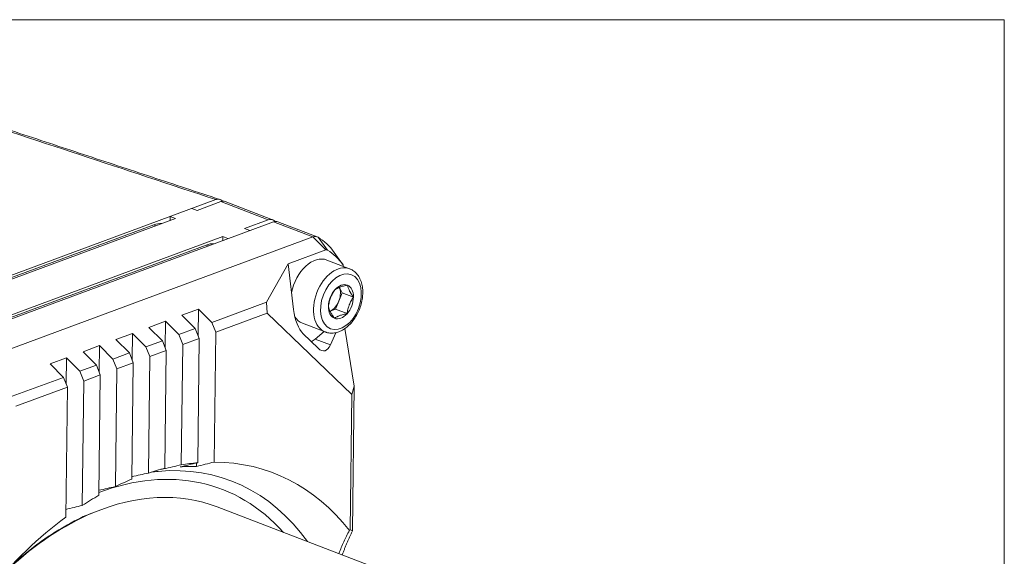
# Model space of a CAD drawing. Header units: millimetres. Extents: x 4 to 836, y 3 to 589.
# Tile 15 of 94: x 228 to 308, y 175 to 218. Entities that reach past the tile are written whole.
import ezdxf

# ---------------------------------------------------------------- set-up
doc = ezdxf.new("R2010")
doc.units = ezdxf.units.MM
doc.layers.add('1', color=7, linetype='Continuous', true_color=0xffffff)
doc.layers.add('2', color=7, linetype='Continuous', true_color=0xffffff)

msp = doc.modelspace()

# ---------------------------------------------------------------- linework, layer by layer
at = {"layer": '1', "color": 251, "linetype": 'Continuous', "lineweight": 18}
for p, q in [((308.295, 218.172), (172.88, 218.172)), ((308.295, 218.172), (308.295, 100.016)), ((239.298, 201.516), (215.225, 192.601)), ((243.559, 199.877), (219.486, 190.962))]:
    msp.add_line(p, q, dxfattribs=at)
at = {"layer": '1', "color": 252, "linetype": 'Continuous', "lineweight": 18}
msp.add_line((244.333, 203.565), (210.196, 190.922), dxfattribs=at)
at = {"layer": '1', "color": 9, "linetype": 'Continuous', "lineweight": 18}
for p, q in [((242.824, 202.685), (244.759, 203.401)), ((248.942, 201.934), (245.107, 203.409)), ((240.638, 202.197), (240.635, 201.874)), ((241.065, 202.033), (240.638, 202.197)), ((242.824, 202.685), (242.398, 202.848)), ((214.317, 192.127), (241.065, 202.033)), ((249.021, 201.762), (214.883, 189.12)), ((246.659, 201.21), (248.594, 201.926)), ((252.564, 200.541), (249.368, 201.77)), ((218.079, 187.891), (252.217, 200.533)), ((218.152, 190.652), (244.9, 200.558)), ((244.9, 200.558), (244.896, 200.235)), ((245.326, 200.394), (244.9, 200.558)), ((247.086, 201.046), (246.659, 201.21)), ((253.274, 199.476), (250.217, 198.344)), ((254.615, 198.319), (253.949, 199.263)), ((248.463, 195.242), (250.217, 198.344)), ((250.65, 194.637), (250.217, 198.344)), ((244.013, 193.594), (248.463, 195.242)), ((248.463, 195.242), (248.497, 194.339)), ((241.591, 194.183), (242.928, 194.678)), ((241.591, 194.183), (242.675, 193.099)), ((242.928, 194.678), (242.902, 192.533)), ((244.013, 193.594), (242.928, 194.678)), ((248.497, 194.339), (244.333, 192.797)), ((255.371, 187.736), (248.497, 194.339)), ((238.916, 193.192), (240.254, 193.688)), ((240.254, 193.688), (240.227, 191.542)), ((241.338, 192.604), (240.254, 193.688)), ((244.333, 192.797), (244.013, 193.594)), ((236.241, 192.202), (237.579, 192.697)), ((237.579, 192.697), (237.553, 190.552)), ((238.663, 191.613), (237.579, 192.697)), ((238.916, 193.192), (240.001, 192.108)), ((241.338, 192.604), (242.675, 193.099)), ((241.658, 191.806), (241.338, 192.604)), ((242.675, 193.099), (242.995, 192.301)), ((244.203, 182.255), (244.333, 192.797)), ((252.647, 191.496), (251.422, 192.672)), ((252.395, 192.247), (253.132, 192.85)), ((254.067, 192.762), (253.635, 191.77)), ((254.806, 193.094), (255.558, 188.427)), ((233.567, 191.211), (234.904, 191.707)), ((234.904, 191.707), (234.878, 189.561)), ((235.988, 190.622), (234.904, 191.707)), ((236.241, 192.202), (237.326, 191.118)), ((238.663, 191.613), (240.001, 192.108)), ((240.001, 192.108), (240.32, 191.311)), ((241.538, 182.033), (241.658, 191.806)), ((242.995, 192.301), (241.658, 191.806)), ((242.995, 192.301), (242.872, 182.202)), ((233.567, 191.211), (234.651, 190.127)), ((235.988, 190.622), (237.326, 191.118)), ((237.326, 191.118), (237.646, 190.32)), ((238.983, 190.815), (238.663, 191.613)), ((240.32, 191.311), (238.983, 190.815)), ((240.32, 191.311), (240.203, 181.754)), ((230.892, 190.221), (232.229, 190.716)), ((230.892, 190.221), (231.976, 189.136)), ((232.229, 190.716), (232.203, 188.571)), ((233.314, 189.632), (232.229, 190.716)), ((233.314, 189.632), (234.651, 190.127)), ((234.651, 190.127), (234.971, 189.33)), ((236.308, 189.825), (235.988, 190.622)), ((237.646, 190.32), (236.308, 189.825)), ((237.646, 190.32), (237.53, 180.871)), ((238.867, 181.366), (238.983, 190.815)), ((233.633, 188.834), (233.314, 189.632)), ((234.971, 189.33), (233.633, 188.834)), ((234.971, 189.33), (234.851, 179.557)), ((236.191, 180.268), (236.308, 189.825)), ((227.525, 187.488), (231.976, 189.136)), ((231.976, 189.136), (232.296, 188.339)), ((233.51, 178.734), (233.633, 188.834)), ((232.296, 188.339), (228.131, 186.797)), ((232.296, 188.339), (232.167, 177.797)), ((255.237, 176.752), (255.371, 187.736)), ((255.371, 187.736), (255.558, 188.427)), ((255.558, 188.427), (255.414, 176.674)), ((242.775, 182.179), (242.772, 181.902)), ((240.107, 181.73), (240.107, 181.706))]:
    msp.add_line(p, q, dxfattribs=at)
at = {"layer": '1', "color": 9, "linetype": 'Continuous', "lineweight": 13}
for p, q in [((248.594, 201.926), (244.759, 203.401)), ((252.217, 200.533), (249.021, 201.762)), ((253.274, 199.476), (252.217, 200.533)), ((253.398, 199.468), (252.63, 200.509)), ((252.395, 192.247), (253.635, 191.77))]:
    msp.add_line(p, q, dxfattribs=at)
at = {"layer": '1', "color": 251, "linetype": 'Continuous', "lineweight": 13}
for p, q in [((239.48, 201.446), (239.298, 201.516)), ((243.741, 199.807), (243.559, 199.877))]:
    msp.add_line(p, q, dxfattribs=at)
at = {"layer": '1', "color": 27, "linetype": 'Continuous', "lineweight": 18}
for p in [(244.461, 178.61), (257.461, 173.611)]:
    msp.add_line(p, (244.46, 178.611), dxfattribs=at)
at = {"layer": '1', "color": 252, "linetype": 'Continuous', "lineweight": 18}
msp.add_ellipse((240.905, 195.382), major_axis=(-3.249, -8.447), ratio=0.648836, start_param=2.996533, end_param=3.029605, dxfattribs=at)
at = {"layer": '1', "color": 9, "linetype": 'Continuous', "lineweight": 18}
for centre, major_axis, ratio, start_param, end_param in [((244.748, 202.475), (-0.359, -0.933), 0.648836, 3.141598, 3.660554), ((248.583, 201), (0.359, 0.933), 0.648836, 6.171173, 6.802146), ((245.167, 193.743), (-3.249, -8.447), 0.648836, 2.996533, 3.02958), ((249.009, 200.836), (-0.359, -0.933), 0.648836, 3.141598, 3.660554), ((252.205, 199.607), (-0.359, -0.933), 0.648836, 3.02958, 3.660554), ((248.789, 192.35), (-3.249, -8.447), 0.648836, 2.73268, 3.02958), ((253.271, 199.197), (0.108, 0.281), 0.648836, 6.171173, 6.802146), ((249.854, 191.941), (2.998, 7.794), 0.648836, 5.862324, 6.171173), ((254.483, 198.032), (0.108, 0.281), 0.648836, 5.344452, 5.862324), ((251.614, 194.665), (-0.302, 2.201), 0.432265, 1.524237, 2.641436), ((251.958, 193.828), (0.718, 1.867), 0.648836, 3.76387, 3.992354), ((252.838, 193.489), (-0.302, 2.201), 0.432265, 2.641436, 3.758634), ((237.845, 152.24), (-11.2, -29.122), 0.648836, 3.445777, 3.507725), ((237.845, 152.24), (-11.2, -29.122), 0.648836, 2.767786, 3.38298), ((237.845, 152.24), (-11.2, -29.122), 0.648836, 3.569085, 3.630102), ((235.059, 153.311), (-10.544, -27.415), 0.648836, 3.452746, 3.479691), ((236.425, 152.786), (10.865, 28.252), 0.648836, 0.361384, 0.37363), ((236.425, 152.786), (10.865, 28.252), 0.648836, 0.232598, 0.297459), ((237.845, 152.24), (-11.2, -29.122), 0.648836, 3.691006, 3.752022), ((237.845, 152.24), (-11.2, -29.122), 0.648836, 3.813383, 3.87533), ((237.845, 152.24), (-11.2, -29.122), 0.648836, 3.938127, 4.553322)]:
    msp.add_ellipse(centre, major_axis=major_axis, ratio=ratio, start_param=start_param, end_param=end_param, dxfattribs=at)
at = {"layer": '1', "color": 251, "linetype": 'Continuous', "lineweight": 18}
for centre in [(239.264, 198.738), (243.525, 197.099)]:
    msp.add_ellipse(centre, major_axis=(1.077, 2.8), ratio=0.648836, start_param=0.202446, end_param=0.518961, dxfattribs=at)
at = {"layer": '1', "color": 27, "linetype": 'Continuous', "lineweight": 18}
for centre, major_axis, start_param, end_param in [((253.565, 195.63), (-0.449, -1.167), 0.590383, 1.566159), ((234.768, 153.41), (9.692, 25.201), 0, 0.556791)]:
    msp.add_ellipse(centre, major_axis=major_axis, ratio=0.648836, start_param=start_param, end_param=end_param, dxfattribs=at)
at = {"layer": '1', "color": 9, "linetype": 'Continuous', "lineweight": 13}
for centre, major_axis, start_param, end_param in [((234.649, 153.469), (10.218, 26.569), 5.959535, 6.808008), ((235.059, 153.311), (-10.544, -27.415), 2.735895, 3.452746)]:
    msp.add_ellipse(centre, major_axis=major_axis, ratio=0.648836, start_param=start_param, end_param=end_param, dxfattribs=at)
at = {"layer": '1', "color": 27, "linetype": 'Continuous', "lineweight": 13}
msp.add_ellipse((234.768, 153.41), major_axis=(9.692, 25.201), ratio=0.648836, start_param=0.556791, end_param=0.927401, dxfattribs=at)
at = {"layer": '1', "color": 252, "linetype": 'Continuous', "lineweight": 13}
msp.add_open_spline([(244.333, 203.565), (236.971, 206.002), (229.606, 208.437), (222.236, 210.871)], degree=3, dxfattribs=at)
at = {"layer": '1', "color": 252, "linetype": 'Continuous', "lineweight": 18}
msp.add_open_spline([(244.655, 203.577), (222.559, 210.884)], degree=1, dxfattribs=at)
msp.add_open_spline([(244.746, 203.541), (244.716, 203.558), (244.654, 203.586), (244.586, 203.598), (244.516, 203.602), (244.444, 203.598), (244.371, 203.579), (244.333, 203.565)], degree=3, knots=[0, 0, 0, 0, 0.25, 0.5, 0.5, 0.75, 1, 1, 1, 1], dxfattribs=at)
at = {"layer": '1', "color": 27, "linetype": 'Continuous', "lineweight": 18}
for points, knots in [([(256.258, 195.991), (256.259, 196.079), (256.252, 196.326), (256.192, 196.718), (256.046, 197.138), (255.827, 197.496), (255.553, 197.767), (255.343, 197.883), (255.239, 197.926)], [0, 0, 0, 0, 0.099975, 0.286999, 0.475126, 0.66193, 0.844255, 1, 1, 1, 1]), ([(255.01, 196.62), (254.957, 196.609), (254.904, 196.598), (254.8, 196.575), (254.749, 196.562), (254.651, 196.536), (254.603, 196.522), (254.51, 196.493), (254.466, 196.478), (254.38, 196.447), (254.339, 196.43), (254.279, 196.404), (254.26, 196.395), (254.223, 196.377), (254.204, 196.368), (254.116, 196.322), (254.052, 196.283), (253.994, 196.244)], [0, 0, 0, 0, 0.125, 0.125, 0.25, 0.25, 0.375, 0.375, 0.5, 0.5, 0.625, 0.625, 0.6875, 0.6875, 0.75, 0.75, 1, 1, 1, 1]), ([(255.01, 196.62), (255.026, 196.55), (255.047, 196.478), (255.088, 196.365), (255.103, 196.327), (255.137, 196.248), (255.156, 196.208), (255.188, 196.146), (255.199, 196.125), (255.222, 196.083), (255.234, 196.062), (255.27, 195.999), (255.296, 195.956), (255.379, 195.827), (255.439, 195.739), (255.504, 195.651)], [0, 0, 0, 0, 0.25, 0.25, 0.375, 0.375, 0.5, 0.5, 0.5625, 0.5625, 0.625, 0.625, 0.75, 0.75, 1, 1, 1, 1]), ([(256.258, 195.991), (256.256, 195.856), (256.235, 195.557), (256.14, 195.086), (255.974, 194.597), (255.748, 194.136), (255.469, 193.717), (255.148, 193.357), (254.796, 193.069), (254.427, 192.863), (254.051, 192.741), (253.678, 192.713), (253.402, 192.742), (253.267, 192.804), (253.242, 192.817)], [0, 0, 0, 0, 0.077116, 0.170107, 0.262894, 0.355647, 0.448457, 0.54112, 0.632765, 0.722342, 0.809387, 0.89476, 0.980333, 1, 1, 1, 1]), ([(253.472, 194.898), (253.491, 195.017), (253.514, 195.136), (253.558, 195.311), (253.574, 195.37), (253.611, 195.485), (253.631, 195.543), (253.664, 195.629), (253.676, 195.657), (253.7, 195.714), (253.713, 195.742), (253.751, 195.825), (253.778, 195.88), (253.864, 196.04), (253.927, 196.143), (253.994, 196.244)], [0, 0, 0, 0, 0.25, 0.25, 0.375, 0.375, 0.5, 0.5, 0.5625, 0.5625, 0.625, 0.625, 0.75, 0.75, 1, 1, 1, 1]), ([(253.966, 193.929), (253.901, 194.017), (253.841, 194.105), (253.759, 194.233), (253.733, 194.276), (253.684, 194.36), (253.661, 194.402), (253.63, 194.464), (253.62, 194.484), (253.6, 194.525), (253.591, 194.545), (253.565, 194.604), (253.55, 194.643), (253.509, 194.756), (253.488, 194.828), (253.472, 194.898)], [0, 0, 0, 0, 0.25, 0.25, 0.375, 0.375, 0.5, 0.5, 0.5625, 0.5625, 0.625, 0.625, 0.75, 0.75, 1, 1, 1, 1]), ([(255.504, 195.651), (255.437, 195.55), (255.374, 195.447), (255.289, 195.287), (255.261, 195.233), (255.21, 195.123), (255.186, 195.067), (255.153, 194.981), (255.142, 194.952), (255.122, 194.894), (255.112, 194.865), (255.085, 194.778), (255.068, 194.719), (255.023, 194.543), (255, 194.424), (254.982, 194.305)], [0, 0, 0, 0, 0.25, 0.25, 0.375, 0.375, 0.5, 0.5, 0.5625, 0.5625, 0.625, 0.625, 0.75, 0.75, 1, 1, 1, 1]), ([(254.982, 194.305), (254.929, 194.294), (254.876, 194.283), (254.772, 194.26), (254.721, 194.247), (254.622, 194.221), (254.574, 194.207), (254.482, 194.179), (254.437, 194.163), (254.352, 194.132), (254.31, 194.115), (254.251, 194.089), (254.232, 194.08), (254.194, 194.062), (254.176, 194.053), (254.087, 194.007), (254.024, 193.969), (253.966, 193.929)], [0, 0, 0, 0, 0.125, 0.125, 0.25, 0.25, 0.375, 0.375, 0.5, 0.5, 0.625, 0.625, 0.6875, 0.6875, 0.75, 0.75, 1, 1, 1, 1]), ([(234.281, 178.121), (234.191, 178.086), (233.723, 177.9), (232.879, 177.483), (231.754, 176.863), (230.64, 176.153), (229.54, 175.364), (228.732, 174.716), (228.29, 174.337), (228.203, 174.262)], [0, 0, 0, 0, 0.043483, 0.225794, 0.408165, 0.590579, 0.773021, 0.955479, 1, 1, 1, 1])]:
    msp.add_open_spline(points, degree=3, knots=knots, dxfattribs=at)
at = {"layer": '1', "color": 9, "linetype": 'Continuous', "lineweight": 18}
for points, degree in [([(242.872, 182.202), (242.394, 182.089), (241.917, 181.976), (241.44, 181.863)], 3), ([(242.772, 181.902), (243.249, 182.02), (243.726, 182.138), (244.203, 182.255)], 3), ([(237.532, 181.07), (237.977, 181.169), (238.422, 181.267), (238.867, 181.366)], 3), ([(240.107, 181.706), (240.584, 181.815), (241.061, 181.924), (241.538, 182.033)], 3), ([(234.856, 179.969), (235.301, 180.068), (235.746, 180.168), (236.191, 180.268)], 3), ([(232.175, 178.419), (232.62, 178.524), (233.065, 178.629), (233.51, 178.734)], 3), ([(255.414, 176.674), (254.971, 175.733), (254.593, 174.719)], 2), ([(255.414, 176.674), (255.355, 176.704), (255.296, 176.73), (255.237, 176.752)], 3)]:
    msp.add_open_spline(points, degree=degree, dxfattribs=at)
msp.add_open_spline([(254.313, 174.841), (254.449, 175.168), (254.588, 175.485), (254.802, 175.948), (254.875, 176.101), (255.022, 176.403), (255.097, 176.551), (255.172, 176.697)], degree=3, knots=[0, 0, 0, 0, 0.49676, 0.49676, 0.74838, 0.74838, 1, 1, 1, 1], dxfattribs=at)
at = {"layer": '2', "color": 252, "linetype": 'Continuous', "lineweight": 18}
for p, q in [((255.191, 197.95), (253.345, 198.661)), ((254.581, 196.006), (254.32, 195.333)), ((254.364, 196.432), (254.581, 196.006)), ((255.504, 195.651), (254.581, 196.006)), ((254.32, 195.333), (254.059, 194.66)), ((254.059, 194.66), (253.616, 194.496)), ((254.982, 194.305), (254.059, 194.66)), ((251.37, 193.527), (253.217, 192.817))]:
    msp.add_line(p, q, dxfattribs=at)
for centre, major_axis, start_param, end_param in [((252.357, 196.094), (-0.987, -2.567), 3.141602, 4.984244), ((254.204, 195.384), (-0.987, -2.567), 3.116862, 3.141602), ((254.488, 195.274), (-0.518, -1.347), 3.136955, 4.184153), ((253.565, 195.63), (0.449, 1.167), 4.707751, 5.754949), ((254.488, 195.274), (-0.518, -1.347), 2.089757, 3.136955), ((254.488, 195.274), (-0.518, -1.347), 4.184153, 5.23135), ((254.488, 195.274), (-0.518, -1.347), 5.23135, 6.278548), ((254.488, 195.274), (-0.518, -1.347), 1.04256, 2.089757), ((253.565, 195.63), (-0.449, -1.167), 0.518961, 0.590383), ((254.488, 195.274), (-0.518, -1.347), 6.278548, 7.325745), ((252.357, 196.094), (-0.987, -2.567), 5.842586, 6.283096)]:
    msp.add_ellipse(centre, major_axis=major_axis, ratio=0.648836, start_param=start_param, end_param=end_param, dxfattribs=at)
at = {"layer": '2', "color": 252, "linetype": 'Continuous', "lineweight": 13}
for start_param, end_param in [(3.141602, 6.283185), (0, 0.011201)]:
    msp.add_ellipse((254.204, 195.384), major_axis=(-0.987, -2.567), ratio=0.648836, start_param=start_param, end_param=end_param, dxfattribs=at)
msp.add_ellipse((254.488, 195.274), major_axis=(0.844, 2.193), ratio=0.648836, dxfattribs=at)
at = {"layer": '2', "color": 252, "linetype": 'Continuous', "lineweight": 18}
for points, knots in [([(256.258, 195.991), (256.259, 196.079), (256.252, 196.326), (256.192, 196.718), (256.046, 197.138), (255.827, 197.496), (255.553, 197.767), (255.343, 197.883), (255.239, 197.926)], [0, 0, 0, 0, 0.099975, 0.286999, 0.475126, 0.66193, 0.844255, 1, 1, 1, 1]), ([(255.01, 196.62), (254.957, 196.609), (254.904, 196.598), (254.8, 196.575), (254.749, 196.562), (254.651, 196.536), (254.603, 196.522), (254.51, 196.493), (254.466, 196.478), (254.38, 196.447), (254.339, 196.43), (254.279, 196.404), (254.26, 196.395), (254.223, 196.377), (254.204, 196.368), (254.116, 196.322), (254.052, 196.283), (253.994, 196.244)], [0, 0, 0, 0, 0.125, 0.125, 0.25, 0.25, 0.375, 0.375, 0.5, 0.5, 0.625, 0.625, 0.6875, 0.6875, 0.75, 0.75, 1, 1, 1, 1]), ([(255.01, 196.62), (255.026, 196.55), (255.047, 196.478), (255.088, 196.365), (255.103, 196.327), (255.137, 196.248), (255.156, 196.208), (255.188, 196.146), (255.199, 196.125), (255.222, 196.083), (255.234, 196.062), (255.27, 195.999), (255.296, 195.956), (255.379, 195.827), (255.439, 195.739), (255.504, 195.651)], [0, 0, 0, 0, 0.25, 0.25, 0.375, 0.375, 0.5, 0.5, 0.5625, 0.5625, 0.625, 0.625, 0.75, 0.75, 1, 1, 1, 1]), ([(256.258, 195.991), (256.256, 195.856), (256.235, 195.557), (256.14, 195.086), (255.974, 194.597), (255.748, 194.136), (255.469, 193.717), (255.148, 193.357), (254.796, 193.069), (254.427, 192.863), (254.051, 192.741), (253.678, 192.713), (253.402, 192.742), (253.267, 192.804), (253.242, 192.817)], [0, 0, 0, 0, 0.077116, 0.170107, 0.262894, 0.355647, 0.448457, 0.54112, 0.632765, 0.722342, 0.809387, 0.89476, 0.980333, 1, 1, 1, 1]), ([(253.472, 194.898), (253.491, 195.017), (253.514, 195.136), (253.558, 195.311), (253.574, 195.37), (253.611, 195.485), (253.631, 195.543), (253.664, 195.629), (253.676, 195.657), (253.7, 195.714), (253.713, 195.742), (253.751, 195.825), (253.778, 195.88), (253.864, 196.04), (253.927, 196.143), (253.994, 196.244)], [0, 0, 0, 0, 0.25, 0.25, 0.375, 0.375, 0.5, 0.5, 0.5625, 0.5625, 0.625, 0.625, 0.75, 0.75, 1, 1, 1, 1]), ([(253.966, 193.929), (253.901, 194.017), (253.841, 194.105), (253.759, 194.233), (253.733, 194.276), (253.684, 194.36), (253.661, 194.402), (253.63, 194.464), (253.62, 194.484), (253.6, 194.525), (253.591, 194.545), (253.565, 194.604), (253.55, 194.643), (253.509, 194.756), (253.488, 194.828), (253.472, 194.898)], [0, 0, 0, 0, 0.25, 0.25, 0.375, 0.375, 0.5, 0.5, 0.5625, 0.5625, 0.625, 0.625, 0.75, 0.75, 1, 1, 1, 1]), ([(255.504, 195.651), (255.437, 195.55), (255.374, 195.447), (255.289, 195.287), (255.261, 195.233), (255.21, 195.123), (255.186, 195.067), (255.153, 194.981), (255.142, 194.952), (255.122, 194.894), (255.112, 194.865), (255.085, 194.778), (255.068, 194.719), (255.023, 194.543), (255, 194.424), (254.982, 194.305)], [0, 0, 0, 0, 0.25, 0.25, 0.375, 0.375, 0.5, 0.5, 0.5625, 0.5625, 0.625, 0.625, 0.75, 0.75, 1, 1, 1, 1]), ([(254.982, 194.305), (254.929, 194.294), (254.876, 194.283), (254.772, 194.26), (254.721, 194.247), (254.622, 194.221), (254.574, 194.207), (254.482, 194.179), (254.437, 194.163), (254.352, 194.132), (254.31, 194.115), (254.251, 194.089), (254.232, 194.08), (254.194, 194.062), (254.176, 194.053), (254.087, 194.007), (254.024, 193.969), (253.966, 193.929)], [0, 0, 0, 0, 0.125, 0.125, 0.25, 0.25, 0.375, 0.375, 0.5, 0.5, 0.625, 0.625, 0.6875, 0.6875, 0.75, 0.75, 1, 1, 1, 1])]:
    msp.add_open_spline(points, degree=3, knots=knots, dxfattribs=at)

doc.saveas('drawing.dxf')
